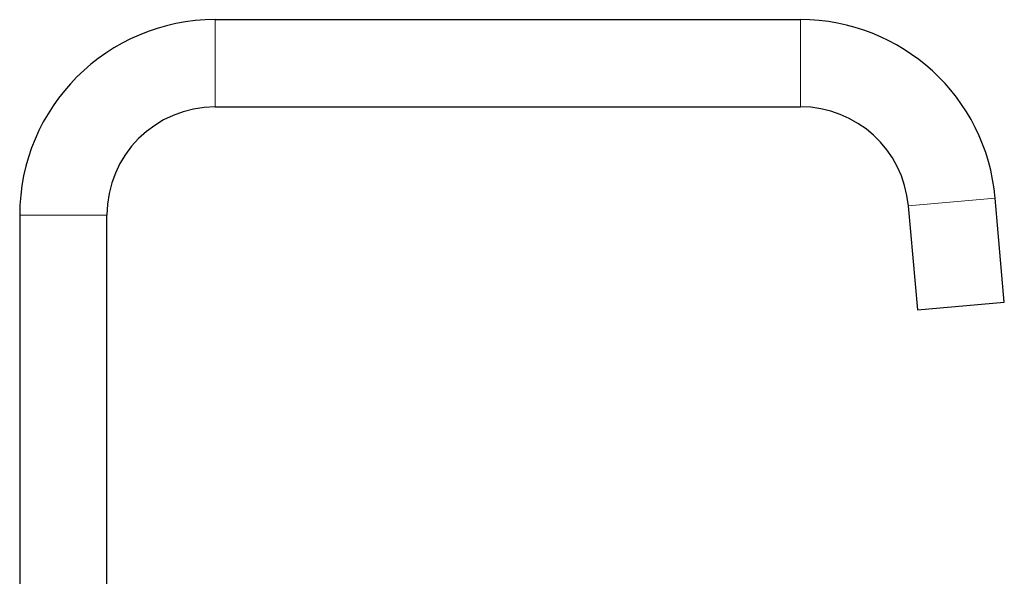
# Model space of a CAD drawing. Header units: millimetres. Extents: x 8 to 776, y 12 to 790.
# Tile 16 of 16: x 517 to 776, y 643 to 790. Entities that reach past the tile are written whole.
import ezdxf

# ---------------------------------------------------------------- set-up
doc = ezdxf.new("R2010")
doc.units = ezdxf.units.MM

msp = doc.modelspace()

# ---------------------------------------------------------------- linework, layer by layer
at = {"color": 7, "linetype": 'Continuous', "lineweight": 30}
for p, q in [((722.56, 789.75), (568.56, 789.75)), ((568.56, 766.8), (722.56, 766.8)), ((776.24, 715.39), (773.83, 742.78)), ((750.97, 740.77), (753.38, 713.38)), ((517.08, 738.28), (517.08, 590.28)), ((540.03, 590.28), (540.03, 738.28)), ((753.38, 713.38), (776.24, 715.39))]:
    msp.add_line(p, q, dxfattribs=at)
at = {"color": 8, "linetype": 'Continuous', "lineweight": 0}
for p, q in [((568.56, 766.8), (568.56, 789.75)), ((722.56, 766.8), (722.56, 789.75)), ((750.97, 740.77), (773.83, 742.78)), ((540.03, 738.28), (517.08, 738.28))]:
    msp.add_line(p, q, dxfattribs=at)
at = {"color": 7, "linetype": 'Continuous', "lineweight": 30}
for centre, radius, start, end in [((568.56, 738.28), 51.48, 90, 180), ((722.56, 738.28), 51.48, 5.0198, 90), ((568.56, 738.28), 28.52, 90, 180), ((722.56, 738.28), 28.53, 5.0198, 90)]:
    msp.add_arc(centre, radius, start, end, dxfattribs=at)

doc.saveas('drawing.dxf')
